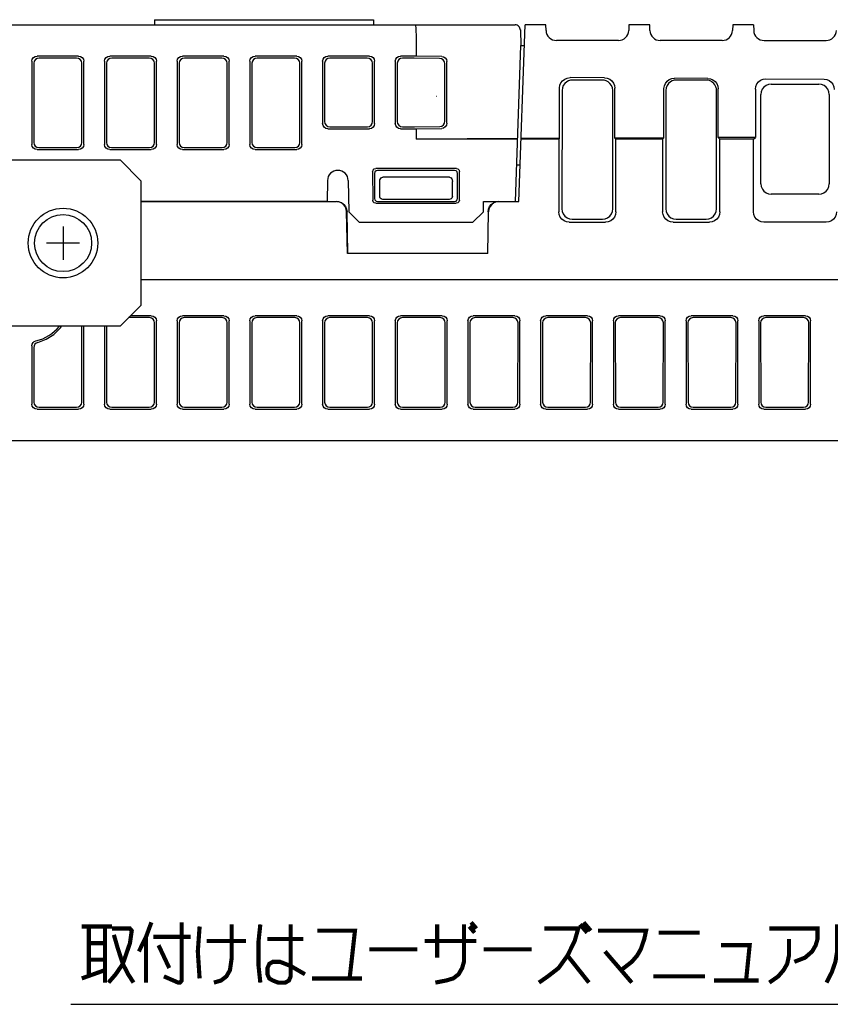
# Model space of a CAD drawing. Extents: x 70 to 816, y 33 to 540.
# Tile 15 of 21: x 657 to 735, y 86 to 180. Entities that reach past the tile are written whole.
import ezdxf

# ---------------------------------------------------------------- set-up
doc = ezdxf.new("R2010")
doc.units = 0
doc.header["$LTSCALE"] = 46.2
doc.layers.get('0').update_dxf_attribs({"linetype": 'CONTINUOUS'})
for name, color, linetype in [('ALL_AXIS', 7, 'CONTINUOUS'), ('ALL_CURVE', 7, 'CONTINUOUS'), ('ALL_FEATURES', 7, 'CONTINUOUS'), ('ALL_NOTE', 7, 'CONTINUOUS')]:
    doc.layers.add(name, color=color, linetype=linetype)

msp = doc.modelspace()

# ---------------------------------------------------------------- linework, layer by layer
at = {"color": 7, "linetype": 'CONTINUOUS'}
msp.add_line((723.95, 162.299), (723.936, 173.687), dxfattribs=at)
at = {"color": 2, "linetype": 'CONTINUOUS'}
msp.add_line((661.741, 85.726), (814.058, 85.726), dxfattribs=at)
at = {"layer": 'ALL_AXIS', "color": 7, "linetype": 'CONTINUOUS'}
msp.add_line((686.43, 163), (668.5, 163), dxfattribs=at)
for radius in [3.35, 2.75]:
    msp.add_circle((661, 159), radius, dxfattribs=at)
at = {"layer": 'ALL_CURVE', "color": 4, "linetype": 'CONTINUOUS'}
msp.add_line((668.5, 163), (677.5, 163), dxfattribs=at)
at = {"layer": 'ALL_CURVE', "color": 40, "linetype": 'CONTINUOUS'}
for p, q in [((661, 160.6), (661, 157.4)), ((662.6, 159), (659.4, 159))]:
    msp.add_line(p, q, dxfattribs=at)
at = {"layer": 'ALL_FEATURES', "color": 7, "linetype": 'CONTINUOUS'}
for p, q in [((669.8, 180.5), (669.8, 180)), ((669.8, 180.5), (690.9, 180.5)), ((690.9, 180.5), (690.9, 180)), ((612, 180), (704.547, 180)), ((704.906, 163), (705.5, 180)), ((705.047, 179.517), (705.1, 178)), ((707.5, 180), (705.5, 180)), ((707.519, 179.465), (707.5, 180)), ((715.5, 180), (715.481, 179.465)), ((717.5, 180), (715.5, 180)), ((717.519, 179.465), (717.5, 180)), ((725.5, 180), (725.481, 179.465)), ((727.5, 180), (725.5, 180)), ((727.5, 180), (727.519, 179.465)), ((695, 179), (695, 177)), ((714.482, 178.5), (708.518, 178.5)), ((724.482, 178.5), (718.518, 178.5)), ((728.518, 178.5), (734.482, 178.5)), ((704.576, 163), (705.1, 178)), ((705.1, 178), (705.43, 178)), ((658, 176.502), (658, 168.498)), ((658.195, 176.307), (658.184, 168.682)), ((662.502, 177), (658.498, 177)), ((662.306, 176.804), (658.694, 176.804)), ((662.816, 168.682), (662.805, 176.307)), ((663, 168.498), (663, 176.502)), ((665, 176.502), (665, 168.498)), ((665.195, 176.307), (665.184, 168.682)), ((669.502, 177), (665.498, 177)), ((669.306, 176.804), (665.694, 176.804)), ((669.816, 168.682), (669.805, 176.307)), ((670, 168.498), (670, 176.502)), ((672, 176.502), (672, 168.498)), ((672.195, 176.307), (672.184, 168.682)), ((676.502, 177), (672.498, 177)), ((676.306, 176.804), (672.694, 176.804)), ((676.816, 168.682), (676.805, 176.307)), ((677, 168.498), (677, 176.502)), ((679, 176.502), (679, 168.498)), ((679.195, 176.307), (679.184, 168.682)), ((683.502, 177), (679.498, 177)), ((683.306, 176.804), (679.694, 176.804)), ((683.816, 168.682), (683.805, 176.307)), ((684, 168.498), (684, 176.502)), ((686, 176.502), (686, 170.498)), ((686.195, 176.307), (686.187, 170.685)), ((690.502, 177), (686.498, 177)), ((690.306, 176.804), (686.694, 176.804)), ((690.813, 170.685), (690.805, 176.307)), ((691, 170.498), (691, 176.502)), ((693, 176.502), (693, 170.498)), ((693.195, 176.307), (693.187, 170.685)), ((695, 177), (693.498, 177)), ((694.829, 176.804), (693.694, 176.804)), ((697.273, 176.771), (694.829, 176.804)), ((697.469, 176.967), (695, 177)), ((697.96, 170.538), (697.96, 176.462)), ((697.774, 170.724), (697.765, 176.267)), ((713.153, 174.902), (709.829, 174.92)), ((712.936, 174.685), (710.064, 174.685)), ((723.1, 174.849), (719.883, 174.866)), ((722.936, 174.685), (720.064, 174.685)), ((728.68, 174.819), (734.29, 174.789)), ((708.824, 169.074), (708.824, 173.926)), ((709.064, 173.687), (709.05, 162.299)), ((713.95, 162.299), (713.936, 173.687)), ((714.147, 169.103), (714.147, 173.898)), ((718.878, 169.128), (718.878, 173.872)), ((719.064, 173.687), (719.05, 162.299)), ((724.094, 169.156), (724.094, 173.844)), ((727.676, 173.825), (727.676, 169.176)), ((729.203, 174.296), (733.797, 174.296)), ((697.007, 173.1), (696.954, 173.1)), ((728.215, 164.698), (728.205, 173.296)), ((734.795, 173.296), (734.785, 164.698)), ((686.498, 170), (690.502, 170)), ((686.684, 170.186), (690.316, 170.186)), ((693.498, 170), (695, 170)), ((693.684, 170.186), (694.837, 170.186)), ((694.837, 170.186), (697.283, 170.219)), ((695, 170), (697.469, 170.033)), ((695, 170), (695, 169)), ((704.788, 169.053), (695, 169)), ((704.786, 169), (695, 169)), ((708.75, 169), (705.116, 169)), ((708.824, 169.074), (705.118, 169.054)), ((708.75, 169), (708.824, 169.074)), ((708.75, 169), (708.75, 161.999)), ((718.878, 169.128), (714.147, 169.103)), ((714.25, 169), (714.147, 169.103)), ((718.75, 169), (714.25, 169)), ((714.25, 161.999), (714.25, 169)), ((718.75, 169), (718.878, 169.128)), ((718.75, 169), (718.75, 161.999)), ((727.676, 169.176), (724.094, 169.156)), ((724.25, 169), (724.094, 169.156)), ((727.5, 169), (724.25, 169)), ((724.25, 161.999), (724.25, 169)), ((727.5, 169), (727.676, 169.176)), ((727.5, 161.999), (727.5, 169)), ((658.498, 168), (662.502, 168)), ((658.681, 168.183), (662.319, 168.183)), ((665.498, 168), (669.502, 168)), ((665.681, 168.183), (669.319, 168.183)), ((672.498, 168), (676.502, 168)), ((672.681, 168.183), (676.319, 168.183)), ((679.498, 168), (683.502, 168)), ((679.681, 168.183), (683.319, 168.183)), ((648.5, 167), (666.5, 167)), ((666.5, 167), (668.5, 165)), ((690.821, 165.88), (690.825, 163.123)), ((698.881, 166.18), (691.119, 166.18)), ((698.701, 166), (691.299, 166)), ((699.175, 163.123), (699.179, 165.88)), ((705.029, 166.5), (704.698, 166.5)), ((668.5, 165), (668.5, 153)), ((686.465, 165.017), (686.43, 163)), ((688.465, 165.017), (688.517, 162)), ((691, 165.701), (691, 163.299)), ((691.5, 163.5), (691.5, 164.937)), ((698.207, 165.336), (691.793, 165.336)), ((698.5, 163.5), (698.5, 164.937)), ((699, 163.299), (699, 165.701)), ((698.2, 163.2), (691.8, 163.2)), ((733.784, 163.7), (729.216, 163.7)), ((668.5, 163), (687.317, 163)), ((687.573, 162.967), (687.317, 163)), ((691.124, 162.825), (698.876, 162.825)), ((691.298, 163), (698.702, 163)), ((701.483, 162), (701.5, 163)), ((701.5, 163), (704.906, 163)), ((688.387, 158), (688.317, 162.017)), ((688.422, 158.035), (688.354, 162.017)), ((688.517, 162), (689.535, 161)), ((700.465, 161), (701.483, 162)), ((701.946, 162.017), (701.878, 158.035)), ((701.913, 158), (701.983, 162.017)), ((710.048, 161.298), (712.952, 161.298)), ((720.048, 161.298), (722.952, 161.298)), ((689.535, 161), (700.465, 161)), ((709.749, 161), (713.251, 161)), ((719.749, 161), (723.251, 161)), ((734.501, 161), (728.499, 161)), ((688.422, 158.035), (688.387, 158)), ((701.913, 158), (688.387, 158)), ((688.422, 158.035), (701.878, 158.035)), ((701.913, 158), (701.878, 158.035)), ((668.5, 155.5), (775.017, 155.5)), ((668.5, 153), (666.5, 151)), ((669.321, 151.819), (667.319, 151.819)), ((669.502, 152), (667.5, 152)), ((676.502, 152), (672.498, 152)), ((676.321, 151.819), (672.679, 151.819)), ((683.502, 152), (679.498, 152)), ((683.321, 151.819), (679.679, 151.819)), ((690.502, 152), (686.498, 152)), ((690.321, 151.819), (686.679, 151.819)), ((697.502, 152), (693.498, 152)), ((697.321, 151.819), (693.679, 151.819)), ((704.502, 152), (700.498, 152)), ((704.321, 151.819), (700.679, 151.819)), ((711.502, 152), (707.498, 152)), ((711.321, 151.819), (707.679, 151.819)), ((718.502, 152), (714.498, 152)), ((718.321, 151.819), (714.679, 151.819)), ((725.502, 152), (721.498, 152)), ((725.321, 151.819), (721.679, 151.819)), ((732.502, 152), (728.498, 152)), ((732.321, 151.819), (728.679, 151.819)), ((666.5, 151), (648.5, 151)), ((662.807, 143.691), (662.818, 151)), ((663, 143.498), (663, 151)), ((665, 151), (665, 143.498)), ((665.182, 151), (665.193, 143.691)), ((669.807, 143.691), (669.819, 151.321)), ((670, 143.498), (670, 151.502)), ((672, 151.502), (672, 143.498)), ((672.181, 151.321), (672.193, 143.691)), ((676.807, 143.691), (676.819, 151.321)), ((677, 143.498), (677, 151.502)), ((679, 151.502), (679, 143.498)), ((679.181, 151.321), (679.193, 143.691)), ((683.807, 143.691), (683.819, 151.321)), ((684, 143.498), (684, 151.502)), ((686, 151.502), (686, 143.498)), ((686.181, 151.321), (686.193, 143.691)), ((690.807, 143.691), (690.819, 151.321)), ((691, 143.498), (691, 151.502)), ((693, 151.502), (693, 143.498)), ((693.181, 151.321), (693.193, 143.691)), ((697.807, 143.691), (697.819, 151.321)), ((698, 143.498), (698, 151.502)), ((700, 151.502), (700, 143.498)), ((700.181, 151.321), (700.193, 143.691)), ((704.807, 143.691), (704.819, 151.321)), ((705, 143.498), (705, 151.502)), ((707, 151.502), (707, 143.498)), ((707.181, 151.321), (707.193, 143.691)), ((711.807, 143.691), (711.819, 151.321)), ((712, 143.498), (712, 151.502)), ((714, 151.502), (714, 143.498)), ((714.181, 151.321), (714.193, 143.691)), ((718.807, 143.691), (718.819, 151.321)), ((719, 143.498), (719, 151.502)), ((721, 151.502), (721, 143.498)), ((721.181, 151.321), (721.193, 143.691)), ((725.807, 143.691), (725.819, 151.321)), ((726, 143.498), (726, 151.502)), ((728, 151.502), (728, 143.498)), ((728.181, 151.321), (728.193, 143.691)), ((732.807, 143.691), (732.819, 151.321)), ((733, 143.498), (733, 151.502)), ((658, 149.106), (658, 143.498)), ((658.185, 148.96), (658.193, 143.691)), ((658.692, 143.194), (662.308, 143.194)), ((665.692, 143.194), (669.308, 143.194)), ((672.692, 143.194), (676.308, 143.194)), ((679.692, 143.194), (683.308, 143.194)), ((686.692, 143.194), (690.308, 143.194)), ((693.692, 143.194), (697.308, 143.194)), ((700.692, 143.194), (704.308, 143.194)), ((707.692, 143.194), (711.308, 143.194)), ((714.692, 143.194), (718.308, 143.194)), ((721.692, 143.194), (725.308, 143.194)), ((728.692, 143.194), (732.308, 143.194)), ((658.498, 143), (662.502, 143)), ((665.498, 143), (669.502, 143)), ((672.498, 143), (676.502, 143)), ((679.498, 143), (683.502, 143)), ((686.498, 143), (690.502, 143)), ((693.498, 143), (697.502, 143)), ((700.498, 143), (704.502, 143)), ((707.498, 143), (711.502, 143)), ((714.498, 143), (718.502, 143)), ((721.498, 143), (725.502, 143)), ((728.498, 143), (732.502, 143)), ((610, 140), (775.3, 140))]:
    msp.add_line(p, q, dxfattribs=at)
for points in [[(694.924, 180), (694.953, 179.924), (694.978, 179.708), (694.994, 179.383), (695, 179)], [(658, 176.502), (658.038, 176.693), (658.146, 176.854), (658.307, 176.962), (658.498, 177)], [(658.694, 176.804), (658.503, 176.766), (658.341, 176.658), (658.233, 176.497), (658.195, 176.307)], [(662.805, 176.307), (662.767, 176.497), (662.659, 176.658), (662.497, 176.766), (662.306, 176.804)], [(662.502, 177), (662.693, 176.962), (662.854, 176.854), (662.962, 176.693), (663, 176.502)], [(665, 176.502), (665.038, 176.693), (665.146, 176.854), (665.307, 176.962), (665.498, 177)], [(665.694, 176.804), (665.503, 176.766), (665.341, 176.658), (665.233, 176.497), (665.195, 176.307)], [(669.805, 176.307), (669.767, 176.497), (669.659, 176.658), (669.497, 176.766), (669.306, 176.804)], [(669.502, 177), (669.693, 176.962), (669.854, 176.854), (669.962, 176.693), (670, 176.502)], [(672, 176.502), (672.038, 176.693), (672.146, 176.854), (672.307, 176.962), (672.498, 177)], [(672.694, 176.804), (672.503, 176.766), (672.341, 176.658), (672.233, 176.497), (672.195, 176.307)], [(676.805, 176.307), (676.767, 176.497), (676.659, 176.658), (676.497, 176.766), (676.306, 176.804)], [(676.502, 177), (676.693, 176.962), (676.854, 176.854), (676.962, 176.693), (677, 176.502)], [(679, 176.502), (679.038, 176.693), (679.146, 176.854), (679.307, 176.962), (679.498, 177)], [(679.694, 176.804), (679.503, 176.766), (679.341, 176.658), (679.233, 176.497), (679.195, 176.307)], [(683.805, 176.307), (683.767, 176.497), (683.659, 176.658), (683.497, 176.766), (683.306, 176.804)], [(683.502, 177), (683.693, 176.962), (683.854, 176.854), (683.962, 176.693), (684, 176.502)], [(686, 176.502), (686.038, 176.693), (686.146, 176.854), (686.307, 176.962), (686.498, 177)], [(686.694, 176.804), (686.503, 176.766), (686.341, 176.658), (686.233, 176.497), (686.195, 176.307)], [(690.805, 176.307), (690.767, 176.497), (690.659, 176.658), (690.497, 176.766), (690.306, 176.804)], [(690.502, 177), (690.693, 176.962), (690.854, 176.854), (690.962, 176.693), (691, 176.502)], [(693, 176.502), (693.038, 176.693), (693.146, 176.854), (693.307, 176.962), (693.498, 177)], [(693.694, 176.804), (693.503, 176.766), (693.341, 176.658), (693.233, 176.497), (693.195, 176.307)], [(697.765, 176.267), (697.728, 176.458), (697.621, 176.621), (697.461, 176.731), (697.273, 176.771)], [(697.469, 176.967), (697.657, 176.927), (697.816, 176.817), (697.923, 176.653), (697.96, 176.462)], [(708.824, 173.926), (708.858, 174.183), (708.957, 174.422), (709.115, 174.628), (709.322, 174.787), (709.566, 174.887), (709.829, 174.92)], [(709.509, 174.517), (709.323, 174.358), (709.182, 174.158), (709.094, 173.93), (709.064, 173.687)], [(710.064, 174.685), (709.869, 174.666), (709.682, 174.609), (709.509, 174.517)], [(713.491, 174.517), (713.318, 174.609), (713.131, 174.666), (712.936, 174.685)], [(713.153, 174.902), (713.411, 174.867), (713.651, 174.765), (713.857, 174.605), (714.015, 174.397), (714.114, 174.156), (714.147, 173.898)], [(713.936, 173.687), (713.906, 173.93), (713.818, 174.158), (713.677, 174.358), (713.491, 174.517)], [(718.878, 173.872), (718.912, 174.129), (719.011, 174.368), (719.169, 174.574), (719.376, 174.733), (719.62, 174.833), (719.883, 174.866)], [(719.509, 174.517), (719.323, 174.358), (719.182, 174.158), (719.094, 173.93), (719.064, 173.687)], [(720.064, 174.685), (719.869, 174.666), (719.682, 174.609), (719.509, 174.517)], [(723.399, 174.572), (723.248, 174.635), (723.09, 174.673), (722.936, 174.685)], [(723.1, 174.849), (723.358, 174.813), (723.598, 174.712), (723.804, 174.551), (723.961, 174.343), (724.06, 174.102), (724.094, 173.844)], [(723.526, 174.493), (723.485, 174.521), (723.443, 174.547), (723.399, 174.572)], [(723.87, 174.044), (723.785, 174.215), (723.669, 174.366), (723.526, 174.493)], [(727.676, 173.825), (727.709, 174.082), (727.808, 174.321), (727.966, 174.527), (728.174, 174.686), (728.417, 174.786), (728.68, 174.819)], [(734.29, 174.789), (734.548, 174.753), (734.788, 174.652), (734.994, 174.491), (735.151, 174.283), (735.25, 174.042), (735.284, 173.784)], [(723.936, 173.687), (723.932, 173.778), (723.92, 173.868), (723.899, 173.957), (723.87, 174.044)], [(729.203, 174.296), (728.944, 174.262), (728.704, 174.163), (728.497, 174.004), (728.338, 173.797), (728.239, 173.555), (728.205, 173.296)], [(734.795, 173.296), (734.761, 173.555), (734.662, 173.797), (734.503, 174.004), (734.296, 174.163), (734.056, 174.262), (733.797, 174.296)], [(686.187, 170.685), (686.224, 170.493), (686.332, 170.332), (686.493, 170.224), (686.684, 170.186)], [(690.316, 170.186), (690.507, 170.224), (690.668, 170.332), (690.776, 170.493), (690.813, 170.685)], [(693.187, 170.685), (693.224, 170.493), (693.332, 170.332), (693.493, 170.224), (693.684, 170.186)], [(697.283, 170.219), (697.471, 170.259), (697.63, 170.369), (697.737, 170.533), (697.774, 170.724)], [(686.498, 170), (686.307, 170.038), (686.146, 170.146), (686.038, 170.307), (686, 170.498)], [(691, 170.498), (690.962, 170.307), (690.854, 170.146), (690.693, 170.038), (690.502, 170)], [(693.498, 170), (693.307, 170.038), (693.146, 170.146), (693.038, 170.307), (693, 170.498)], [(697.96, 170.538), (697.923, 170.347), (697.816, 170.183), (697.657, 170.073), (697.469, 170.033)], [(658.498, 168), (658.307, 168.038), (658.146, 168.146), (658.038, 168.307), (658, 168.498)], [(658.184, 168.682), (658.221, 168.49), (658.329, 168.329), (658.49, 168.221), (658.681, 168.183)], [(662.319, 168.183), (662.51, 168.221), (662.671, 168.329), (662.779, 168.49), (662.816, 168.682)], [(663, 168.498), (662.962, 168.307), (662.854, 168.146), (662.693, 168.038), (662.502, 168)], [(665.498, 168), (665.307, 168.038), (665.146, 168.146), (665.038, 168.307), (665, 168.498)], [(665.184, 168.682), (665.221, 168.49), (665.329, 168.329), (665.49, 168.221), (665.681, 168.183)], [(669.319, 168.183), (669.51, 168.221), (669.671, 168.329), (669.779, 168.49), (669.816, 168.682)], [(670, 168.498), (669.962, 168.307), (669.854, 168.146), (669.693, 168.038), (669.502, 168)], [(672.498, 168), (672.307, 168.038), (672.146, 168.146), (672.038, 168.307), (672, 168.498)], [(672.184, 168.682), (672.221, 168.49), (672.329, 168.329), (672.49, 168.221), (672.681, 168.183)], [(676.319, 168.183), (676.51, 168.221), (676.671, 168.329), (676.779, 168.49), (676.816, 168.682)], [(677, 168.498), (676.962, 168.307), (676.854, 168.146), (676.693, 168.038), (676.502, 168)], [(679.498, 168), (679.307, 168.038), (679.146, 168.146), (679.038, 168.307), (679, 168.498)], [(679.184, 168.682), (679.221, 168.49), (679.329, 168.329), (679.49, 168.221), (679.681, 168.183)], [(683.319, 168.183), (683.51, 168.221), (683.671, 168.329), (683.779, 168.49), (683.816, 168.682)], [(684, 168.498), (683.962, 168.307), (683.854, 168.146), (683.693, 168.038), (683.502, 168)], [(690.821, 165.88), (690.86, 166.03), (690.97, 166.139), (691.119, 166.18)], [(691.299, 166), (691.149, 165.96), (691.04, 165.851), (691, 165.701)], [(699, 165.701), (698.96, 165.851), (698.851, 165.96), (698.701, 166)], [(698.881, 166.18), (699.03, 166.139), (699.14, 166.03), (699.179, 165.88)], [(691.5, 164.937), (691.517, 165.074), (691.563, 165.186), (691.63, 165.27), (691.709, 165.32), (691.793, 165.336)], [(698.207, 165.336), (698.291, 165.32), (698.37, 165.27), (698.437, 165.186), (698.483, 165.074), (698.5, 164.937)], [(728.215, 164.698), (728.25, 164.44), (728.35, 164.199), (728.509, 163.992), (728.716, 163.834), (728.957, 163.734), (729.216, 163.7)], [(733.784, 163.7), (734.043, 163.734), (734.284, 163.834), (734.491, 163.992), (734.65, 164.199), (734.75, 164.44), (734.785, 164.698)], [(691.124, 162.825), (690.974, 162.865), (690.865, 162.974), (690.825, 163.123)], [(691, 163.299), (691.04, 163.149), (691.149, 163.04), (691.298, 163)], [(691.8, 163.2), (691.707, 163.215), (691.624, 163.257), (691.557, 163.323), (691.515, 163.407), (691.5, 163.5)], [(698.5, 163.5), (698.485, 163.407), (698.443, 163.323), (698.376, 163.257), (698.293, 163.215), (698.2, 163.2)], [(698.702, 163), (698.851, 163.04), (698.96, 163.149), (699, 163.299)], [(699.175, 163.123), (699.135, 162.974), (699.026, 162.865), (698.876, 162.825)], [(687.354, 163), (687.61, 162.967), (687.849, 162.869), (688.055, 162.713), (688.214, 162.51), (688.316, 162.273), (688.354, 162.017)], [(688.317, 162.017), (688.279, 162.273), (688.177, 162.51), (688.018, 162.713), (687.812, 162.869), (687.573, 162.967)], [(701.946, 162.017), (701.984, 162.273), (702.086, 162.51), (702.245, 162.713), (702.451, 162.869), (702.69, 162.967), (702.946, 163)], [(702.983, 163), (702.727, 162.967), (702.488, 162.869), (702.282, 162.713), (702.123, 162.51), (702.021, 162.273), (701.983, 162.017)], [(709.05, 162.299), (709.083, 162.04), (709.183, 161.798), (709.342, 161.591), (709.548, 161.432), (709.789, 161.332), (710.048, 161.298)], [(712.952, 161.298), (713.211, 161.332), (713.452, 161.432), (713.658, 161.591), (713.817, 161.798), (713.917, 162.04), (713.95, 162.299)], [(719.05, 162.299), (719.083, 162.04), (719.183, 161.798), (719.342, 161.591), (719.548, 161.432), (719.789, 161.332), (720.048, 161.298)], [(722.952, 161.298), (723.211, 161.332), (723.452, 161.432), (723.658, 161.591), (723.817, 161.798), (723.917, 162.04), (723.95, 162.299)], [(709.749, 161), (709.491, 161.034), (709.25, 161.134), (709.043, 161.293), (708.884, 161.5), (708.784, 161.741), (708.75, 161.999)], [(714.25, 161.999), (714.216, 161.741), (714.116, 161.5), (713.957, 161.293), (713.75, 161.134), (713.509, 161.034), (713.251, 161)], [(719.749, 161), (719.491, 161.034), (719.25, 161.134), (719.043, 161.293), (718.884, 161.5), (718.784, 161.741), (718.75, 161.999)], [(724.25, 161.999), (724.216, 161.741), (724.116, 161.5), (723.957, 161.293), (723.75, 161.134), (723.509, 161.034), (723.251, 161)], [(728.499, 161), (728.241, 161.034), (728, 161.134), (727.793, 161.293), (727.634, 161.5), (727.534, 161.741), (727.5, 161.999)], [(735.5, 161.999), (735.466, 161.741), (735.366, 161.5), (735.207, 161.293), (735, 161.134), (734.759, 161.034), (734.501, 161)], [(669.819, 151.321), (669.781, 151.512), (669.673, 151.674), (669.512, 151.781), (669.321, 151.819)], [(669.502, 152), (669.693, 151.962), (669.854, 151.854), (669.962, 151.693), (670, 151.502)], [(672, 151.502), (672.038, 151.693), (672.146, 151.854), (672.307, 151.962), (672.498, 152)], [(672.679, 151.819), (672.488, 151.781), (672.327, 151.674), (672.219, 151.512), (672.181, 151.321)], [(676.819, 151.321), (676.781, 151.512), (676.673, 151.674), (676.512, 151.781), (676.321, 151.819)], [(676.502, 152), (676.693, 151.962), (676.854, 151.854), (676.962, 151.693), (677, 151.502)], [(679, 151.502), (679.038, 151.693), (679.146, 151.854), (679.307, 151.962), (679.498, 152)], [(679.679, 151.819), (679.488, 151.781), (679.327, 151.674), (679.219, 151.512), (679.181, 151.321)], [(683.819, 151.321), (683.781, 151.512), (683.673, 151.674), (683.512, 151.781), (683.321, 151.819)], [(683.502, 152), (683.693, 151.962), (683.854, 151.854), (683.962, 151.693), (684, 151.502)], [(686, 151.502), (686.038, 151.693), (686.146, 151.854), (686.307, 151.962), (686.498, 152)], [(686.679, 151.819), (686.488, 151.781), (686.327, 151.674), (686.219, 151.512), (686.181, 151.321)], [(690.819, 151.321), (690.781, 151.512), (690.673, 151.674), (690.512, 151.781), (690.321, 151.819)], [(690.502, 152), (690.693, 151.962), (690.854, 151.854), (690.962, 151.693), (691, 151.502)], [(693, 151.502), (693.038, 151.693), (693.146, 151.854), (693.307, 151.962), (693.498, 152)], [(693.679, 151.819), (693.488, 151.781), (693.327, 151.674), (693.219, 151.512), (693.181, 151.321)], [(697.819, 151.321), (697.781, 151.512), (697.673, 151.674), (697.512, 151.781), (697.321, 151.819)], [(697.502, 152), (697.693, 151.962), (697.854, 151.854), (697.962, 151.693), (698, 151.502)], [(700, 151.502), (700.038, 151.693), (700.146, 151.854), (700.307, 151.962), (700.498, 152)], [(700.679, 151.819), (700.488, 151.781), (700.327, 151.674), (700.219, 151.512), (700.181, 151.321)], [(704.819, 151.321), (704.781, 151.512), (704.673, 151.674), (704.512, 151.781), (704.321, 151.819)], [(704.502, 152), (704.693, 151.962), (704.854, 151.854), (704.962, 151.693), (705, 151.502)], [(707, 151.502), (707.038, 151.693), (707.146, 151.854), (707.307, 151.962), (707.498, 152)], [(707.679, 151.819), (707.488, 151.781), (707.327, 151.674), (707.219, 151.512), (707.181, 151.321)], [(711.819, 151.321), (711.781, 151.512), (711.673, 151.674), (711.512, 151.781), (711.321, 151.819)], [(711.502, 152), (711.693, 151.962), (711.854, 151.854), (711.962, 151.693), (712, 151.502)], [(714, 151.502), (714.038, 151.693), (714.146, 151.854), (714.307, 151.962), (714.498, 152)], [(714.679, 151.819), (714.488, 151.781), (714.327, 151.674), (714.219, 151.512), (714.181, 151.321)], [(718.819, 151.321), (718.781, 151.512), (718.673, 151.674), (718.512, 151.781), (718.321, 151.819)], [(718.502, 152), (718.693, 151.962), (718.854, 151.854), (718.962, 151.693), (719, 151.502)], [(721, 151.502), (721.038, 151.693), (721.146, 151.854), (721.307, 151.962), (721.498, 152)], [(721.679, 151.819), (721.488, 151.781), (721.327, 151.674), (721.219, 151.512), (721.181, 151.321)], [(725.819, 151.321), (725.781, 151.512), (725.673, 151.674), (725.512, 151.781), (725.321, 151.819)], [(725.502, 152), (725.693, 151.962), (725.854, 151.854), (725.962, 151.693), (726, 151.502)], [(728, 151.502), (728.038, 151.693), (728.146, 151.854), (728.307, 151.962), (728.498, 152)], [(728.679, 151.819), (728.488, 151.781), (728.327, 151.674), (728.219, 151.512), (728.181, 151.321)], [(732.819, 151.321), (732.781, 151.512), (732.673, 151.674), (732.512, 151.781), (732.321, 151.819)], [(732.502, 152), (732.693, 151.962), (732.854, 151.854), (732.962, 151.693), (733, 151.502)], [(658.56, 149.443), (659.379, 149.745), (660.122, 150.213), (660.751, 150.826), (660.867, 151)], [(658, 149.106), (658.028, 149.271), (658.109, 149.418), (658.236, 149.53), (658.391, 149.593)], [(658.56, 149.443), (658.411, 149.378), (658.289, 149.265), (658.211, 149.121), (658.185, 148.96)], [(658.498, 143), (658.307, 143.038), (658.146, 143.146), (658.038, 143.307), (658, 143.498)], [(658.193, 143.691), (658.231, 143.5), (658.339, 143.339), (658.501, 143.232), (658.692, 143.194)], [(662.308, 143.194), (662.499, 143.232), (662.661, 143.339), (662.769, 143.5), (662.807, 143.691)], [(663, 143.498), (662.962, 143.307), (662.854, 143.146), (662.693, 143.038), (662.502, 143)], [(665.498, 143), (665.307, 143.038), (665.146, 143.146), (665.038, 143.307), (665, 143.498)], [(665.193, 143.691), (665.231, 143.5), (665.339, 143.339), (665.501, 143.232), (665.692, 143.194)], [(669.308, 143.194), (669.499, 143.232), (669.661, 143.339), (669.769, 143.5), (669.807, 143.691)], [(670, 143.498), (669.962, 143.307), (669.854, 143.146), (669.693, 143.038), (669.502, 143)], [(672.498, 143), (672.307, 143.038), (672.146, 143.146), (672.038, 143.307), (672, 143.498)], [(672.193, 143.691), (672.231, 143.5), (672.339, 143.339), (672.501, 143.232), (672.692, 143.194)], [(676.308, 143.194), (676.499, 143.232), (676.661, 143.339), (676.769, 143.5), (676.807, 143.691)], [(677, 143.498), (676.962, 143.307), (676.854, 143.146), (676.693, 143.038), (676.502, 143)], [(679.498, 143), (679.307, 143.038), (679.146, 143.146), (679.038, 143.307), (679, 143.498)], [(679.193, 143.691), (679.231, 143.5), (679.339, 143.339), (679.501, 143.232), (679.692, 143.194)], [(683.308, 143.194), (683.499, 143.232), (683.661, 143.339), (683.769, 143.5), (683.807, 143.691)], [(684, 143.498), (683.962, 143.307), (683.854, 143.146), (683.693, 143.038), (683.502, 143)], [(686.498, 143), (686.307, 143.038), (686.146, 143.146), (686.038, 143.307), (686, 143.498)], [(686.193, 143.691), (686.231, 143.5), (686.339, 143.339), (686.501, 143.232), (686.692, 143.194)], [(690.308, 143.194), (690.499, 143.232), (690.661, 143.339), (690.769, 143.5), (690.807, 143.691)], [(691, 143.498), (690.962, 143.307), (690.854, 143.146), (690.693, 143.038), (690.502, 143)], [(693.498, 143), (693.307, 143.038), (693.146, 143.146), (693.038, 143.307), (693, 143.498)], [(693.193, 143.691), (693.231, 143.5), (693.339, 143.339), (693.501, 143.232), (693.692, 143.194)], [(697.308, 143.194), (697.499, 143.232), (697.661, 143.339), (697.769, 143.5), (697.807, 143.691)], [(698, 143.498), (697.962, 143.307), (697.854, 143.146), (697.693, 143.038), (697.502, 143)], [(700.498, 143), (700.307, 143.038), (700.146, 143.146), (700.038, 143.307), (700, 143.498)], [(700.193, 143.691), (700.231, 143.5), (700.339, 143.339), (700.501, 143.232), (700.692, 143.194)], [(704.308, 143.194), (704.499, 143.232), (704.661, 143.339), (704.769, 143.5), (704.807, 143.691)], [(705, 143.498), (704.962, 143.307), (704.854, 143.146), (704.693, 143.038), (704.502, 143)], [(707.498, 143), (707.307, 143.038), (707.146, 143.146), (707.038, 143.307), (707, 143.498)], [(707.193, 143.691), (707.231, 143.5), (707.339, 143.339), (707.501, 143.232), (707.692, 143.194)], [(711.308, 143.194), (711.499, 143.232), (711.661, 143.339), (711.769, 143.5), (711.807, 143.691)], [(712, 143.498), (711.962, 143.307), (711.854, 143.146), (711.693, 143.038), (711.502, 143)], [(714.498, 143), (714.307, 143.038), (714.146, 143.146), (714.038, 143.307), (714, 143.498)], [(714.193, 143.691), (714.231, 143.5), (714.339, 143.339), (714.501, 143.232), (714.692, 143.194)], [(718.308, 143.194), (718.499, 143.232), (718.661, 143.339), (718.769, 143.5), (718.807, 143.691)], [(719, 143.498), (718.962, 143.307), (718.854, 143.146), (718.693, 143.038), (718.502, 143)], [(721.498, 143), (721.307, 143.038), (721.146, 143.146), (721.038, 143.307), (721, 143.498)], [(721.193, 143.691), (721.231, 143.5), (721.339, 143.339), (721.501, 143.232), (721.692, 143.194)], [(725.308, 143.194), (725.499, 143.232), (725.661, 143.339), (725.769, 143.5), (725.807, 143.691)], [(726, 143.498), (725.962, 143.307), (725.854, 143.146), (725.693, 143.038), (725.502, 143)], [(728.498, 143), (728.307, 143.038), (728.146, 143.146), (728.038, 143.307), (728, 143.498)], [(728.193, 143.691), (728.231, 143.5), (728.339, 143.339), (728.501, 143.232), (728.692, 143.194)], [(732.308, 143.194), (732.499, 143.232), (732.661, 143.339), (732.769, 143.5), (732.807, 143.691)], [(733, 143.498), (732.962, 143.307), (732.854, 143.146), (732.693, 143.038), (732.502, 143)]]:
    msp.add_lwpolyline(points, dxfattribs=at)
for centre, radius, start, end in [((704.547, 179.5), 0.5, 0, 90.00015), ((708.518, 179.5), 1, 182, 270), ((714.482, 179.5), 1, 270, 358), ((718.518, 179.5), 1, 182, 270), ((724.482, 179.5), 1, 270, 358), ((728.518, 179.5), 1, 182, 270), ((734.482, 179.5), 1, 270, 358), ((687.465, 165), 1, 1, 179), ((657.535, 153.5), 4, 282.36263, 321.23803)]:
    msp.add_arc(centre, radius, start, end, dxfattribs=at)
at = {"layer": 'ALL_NOTE', "color": 2, "linetype": 'CONTINUOUS', "const_width": 0.4}
for points in [[(662.802, 93.216), (665.726, 93.216)], [(663.49, 93.216), (663.49, 88.416)], [(665.038, 93.216), (665.038, 87.816)], [(665.726, 93.016), (667.446, 93.016), (667.618, 92.816), (667.446, 91.616), (666.758, 89.616), (666.07, 88.616), (665.382, 87.816)], [(669.51, 93.616), (668.994, 92.216), (668.306, 90.816)], [(672.434, 93.616), (672.434, 88.016), (672.262, 87.816), (672.09, 87.816), (670.714, 88.416)], [(674.154, 93.216), (673.982, 90.816), (674.154, 88.216)], [(677.25, 93.416), (677.25, 90.216), (677.078, 89.016), (676.734, 88.416), (676.218, 88.016), (675.53, 87.816)], [(680.002, 93.416), (679.83, 91.816), (679.83, 89.416), (680.002, 87.816)], [(682.926, 93.416), (682.926, 88.416), (682.754, 88.016), (682.41, 87.816), (681.722, 87.816), (681.206, 88.016), (680.862, 88.216), (680.69, 88.616), (680.69, 89.216), (680.862, 89.616), (681.206, 89.816), (681.894, 89.816), (682.41, 89.616), (682.926, 89.416), (684.302, 88.616)], [(685.506, 92.816), (689.118, 92.816), (688.602, 88.216)], [(699.61, 93.416), (699.61, 89.816), (699.438, 89.216), (699.094, 88.616), (698.578, 88.216), (697.89, 88.016), (696.858, 87.816)], [(697.03, 90.216), (697.03, 93.416)], [(700.126, 93.216), (700.642, 92.616)], [(700.298, 93.616), (700.814, 93.016)], [(707.35, 93.016), (710.618, 93.016), (710.274, 91.816), (709.586, 90.416), (708.726, 89.216), (707.694, 88.416), (706.834, 87.816)], [(710.79, 93.416), (711.478, 92.616)], [(711.134, 93.616), (711.822, 92.816)], [(712.51, 92.816), (717.154, 92.816), (716.982, 92.016), (716.638, 91.016), (716.294, 90.416), (715.778, 89.816), (715.262, 89.416), (714.746, 89.016)], [(729.022, 93.016), (733.666, 93.016), (733.666, 92.016), (733.494, 91.416), (733.15, 90.816), (732.462, 90.216), (731.43, 89.816)], [(735.558, 93.416), (735.558, 90.816), (735.386, 89.816), (735.042, 88.816), (734.526, 87.816)], [(665.898, 92.416), (666.242, 91.216), (666.758, 89.616), (667.274, 88.616), (667.79, 87.816)], [(668.994, 92.216), (668.994, 87.816)], [(669.682, 92.216), (673.294, 92.216)], [(674.842, 91.816), (678.626, 91.816)], [(680.69, 92.016), (684.13, 92.016)], [(695.826, 91.816), (700.814, 91.816)], [(718.358, 92.616), (722.314, 92.616)], [(730.914, 92.016), (730.914, 90.416), (730.742, 89.616), (730.398, 89.016), (729.882, 88.416), (729.022, 87.816)], [(663.49, 91.616), (665.038, 91.616)], [(670.198, 91.416), (671.23, 89.216)], [(690.494, 91.016), (695.138, 91.016)], [(701.502, 91.016), (706.146, 91.016)], [(713.198, 90.816), (715.778, 87.816)], [(724.378, 91.416), (727.13, 91.416), (726.786, 88.016)], [(663.49, 90.016), (665.038, 90.016)], [(709.586, 90.416), (711.65, 87.816)], [(662.802, 88.216), (665.038, 89.016)], [(684.99, 88.216), (689.806, 88.216)], [(717.842, 88.416), (722.83, 88.416)], [(723.69, 88.016), (727.99, 88.016)]]:
    msp.add_lwpolyline(points, dxfattribs=at)

doc.saveas('drawing.dxf')
